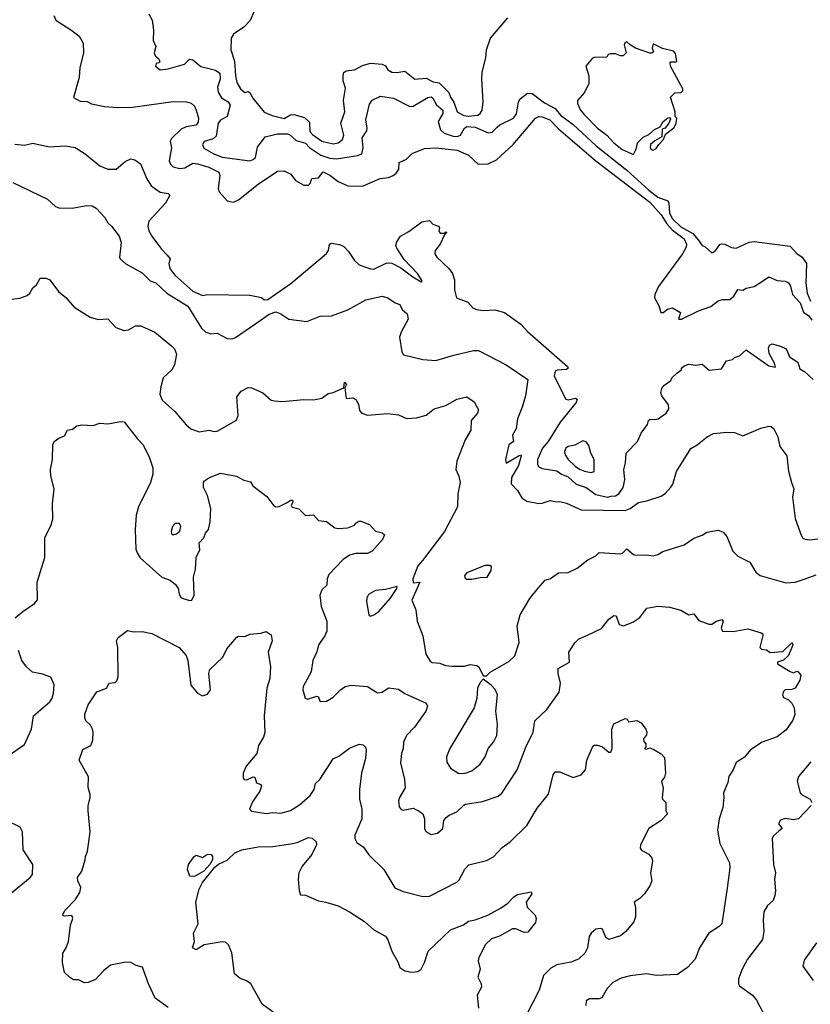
# Model space of a CAD drawing. Extents: x 1966327 to 2147849, y 395140 to 552178.
# Tile 114 of 256: x 1988885 to 1993729, y 495189 to 501219. Entities that reach past the tile are written whole.
import ezdxf

# ---------------------------------------------------------------- set-up
doc = ezdxf.new("R2010")
doc.units = 0

msp = doc.modelspace()

# ---------------------------------------------------------------- linework, layer by layer
at = {"layer": '0CON20XD'}
for points in [[(1989093.8, 501245), (1989106.2, 501215), (1989205, 501153.3), (1989248.6, 501118.6), (1989273.8, 501075), (1989275.8, 501014.2), (1989254, 500925), (1989250, 500865), (1989215, 500742.5), (1989255, 500719.2), (1989297.6, 500717.6), (1989325, 500704), (1989405, 500686.7), (1989485, 500680.8), (1989575, 500682.9), (1989825, 500717.8), (1989905.8, 500715.8), (1989935, 500706.7), (1989955, 500690), (1989966, 500665), (1989980, 500615), (1989978.8, 500591.2), (1989966.2, 500573.8), (1989905, 500562.5), (1989875, 500549.1), (1989815, 500490.7), (1989807.7, 500475), (1989814.6, 500434.6), (1989801.2, 500355), (1989808.2, 500335), (1989825, 500318.2), (1989865, 500306.8), (1989897.5, 500312.5), (1989945, 500339.7), (1989975, 500335.3), (1990044.2, 500315), (1990104.2, 500285), (1990110.8, 500265), (1990100.6, 500185), (1990107.5, 500165), (1990155, 500108.9), (1990195, 500101.1), (1990225, 500116.4), (1990345, 500211.2), (1990465, 500291.8), (1990504.2, 500294.2), (1990545, 500272.5), (1990573.6, 500233.6), (1990625, 500205.8), (1990655, 500206.2), (1990664.2, 500215.8), (1990674.1, 500245.9), (1990715, 500250), (1990745, 500288), (1990785, 500266.1), (1990835, 500227), (1990895, 500201.9), (1990985, 500200), (1991093.6, 500246.4), (1991145, 500253.1), (1991173.8, 500265), (1991191.3, 500278.7), (1991206.8, 500303.2), (1991208.8, 500345), (1991255, 500363.8), (1991290.3, 500399.7), (1991365, 500430), (1991436.7, 500433.3), (1991565, 500419.5), (1991635, 500390), (1991694.3, 500334.3), (1991755, 500337.1), (1991805, 500361.4), (1991909.1, 500455), (1992044.4, 500615.6), (1992065, 500625.4), (1992085, 500624.8), (1992132.1, 500605), (1992185, 500550.4), (1992414.6, 500354.6), (1992703.5, 500133.5), (1992745, 500101.6), (1992815, 500024.8), (1992848.9, 499968.9), (1992882.1, 499932.1), (1992955, 499877.8), (1992970.7, 499845), (1992967.6, 499825), (1992945.2, 499785), (1992799.1, 499585), (1992776.9, 499535), (1992774, 499515), (1992799.5, 499469.5), (1992812.5, 499425), (1992826.2, 499425), (1992854.5, 499445.5), (1992885, 499454.3), (1992932.5, 499425), (1992920, 499385), (1992940, 499385), (1993044.5, 499435.5), (1993118.3, 499461.7), (1993165, 499497.5), (1993190, 499505), (1993235.6, 499504.4), (1993259.2, 499525), (1993284.4, 499565.6), (1993315, 499562.5), (1993335, 499575.7), (1993385, 499584.3), (1993435, 499617.5)], [(1989676.7, 501255), (1989696, 501215), (1989703.9, 501153.9), (1989701.7, 501091.7), (1989718, 501055), (1989708.8, 501015), (1989716.4, 500996.4), (1989735, 500982), (1989744.2, 500965), (1989740, 500955), (1989720, 500950), (1989717.5, 500935), (1989745, 500912.2), (1989795, 500917.1), (1989893.5, 500946.5), (1989925, 500976.1), (1989945, 500973.8), (1989995, 500932.2), (1990085, 500908.7), (1990111.1, 500891.1), (1990113.7, 500855), (1990097.3, 500805), (1990101.3, 500775), (1990121.2, 500741.2), (1990162, 500715), (1990175.2, 500695), (1990155.8, 500625), (1990115, 500602.9), (1990100.5, 500585), (1990089, 500505), (1990070.3, 500489.7), (1990015, 500472.5), (1990003.8, 500455), (1990012.7, 500432.7), (1990069.6, 500399.6), (1990125, 500376.4), (1990295, 500355.3), (1990315, 500361.9), (1990330, 500375), (1990342.1, 500437.9), (1990388.4, 500501.6), (1990465, 500520.4), (1990525, 500519.3), (1990538, 500515), (1990578.6, 500478.7), (1990635, 500462.1), (1990662.8, 500435), (1990729.9, 500389.9), (1990785, 500370.3), (1990825.7, 500365.7), (1990953.6, 500386.4), (1990981.7, 500398.3), (1990988.8, 500435), (1990983.2, 500495), (1991012.2, 500537.8), (1991014.5, 500555), (1991005.6, 500605), (1991028.7, 500701.3), (1991045, 500725.8), (1991095, 500750.8), (1991175, 500738), (1991275, 500686.5), (1991295, 500689.5), (1991385, 500741.9), (1991405, 500745.7), (1991415, 500739.2), (1991438, 500698), (1991476.9, 500665), (1991477.1, 500645), (1991449.6, 500595), (1991462.4, 500545), (1991485, 500523.3), (1991541.2, 500505), (1991565, 500502.6), (1991585, 500512.3), (1991609.8, 500555), (1991625, 500564.8), (1991675, 500561.1), (1991755, 500526.2), (1991779.4, 500530.6), (1991809.8, 500560.2), (1991825.7, 500575), (1991910.8, 500615), (1991927.5, 500642.5), (1991940.4, 500715), (1991950.5, 500735), (1991995, 500769.4), (1992025, 500767.7), (1992100.4, 500710.4), (1992165, 500674.3), (1992197.4, 500635), (1992275, 500576.1), (1992416.3, 500446.3), (1992605, 500297.3), (1992739.8, 500175), (1992795, 500132.3), (1992855, 500109.5), (1992861.2, 500095), (1992865.4, 500035), (1992885, 499999.2), (1992935, 499950), (1993008.8, 499908.8), (1993040.9, 499870.9), (1993065, 499835.6), (1993085, 499826.9), (1993125, 499791.9), (1993145, 499802), (1993175, 499842), (1993185, 499847.1), (1993205, 499844.4), (1993245, 499824.5), (1993275, 499820), (1993354.6, 499855.4), (1993385, 499859.5), (1993605, 499831.8), (1993646.6, 499786.6), (1993678.1, 499765), (1993706.2, 499725), (1993701.6, 499605), (1993709.8, 499545), (1993728.8, 499495)], [(1990322.5, 501275), (1990295.9, 501214.1), (1990257.1, 501172.9), (1990195, 501130), (1990180.8, 501105), (1990179.2, 501035), (1990201.5, 500965), (1990206.9, 500875), (1990215.8, 500835), (1990238, 500795), (1990263.4, 500773.4), (1990285, 500778.8), (1990295, 500772), (1990312.5, 500737.5), (1990383.2, 500653.2), (1990431.8, 500631.8), (1990505, 500614.5), (1990544.5, 500635.5), (1990565, 500638.5), (1990630.5, 500620.5), (1990661.3, 500591.3), (1990661.5, 500535), (1990678.1, 500515), (1990735, 500473.9), (1990805, 500459.2)], [(1990805, 500459.2), (1990835, 500463.7), (1990862.5, 500485), (1990871.4, 500511.4), (1990852.7, 500585), (1990877.7, 500655), (1990869.6, 500725), (1990880.3, 500800.3), (1990867.5, 500845), (1990866, 500875), (1990871.5, 500895), (1990885, 500904.7), (1990935, 500912.1), (1990985, 500938.4), (1991035, 500951.6), (1991105, 500946.5), (1991125, 500935.4), (1991141.1, 500911.1), (1991165, 500897.6), (1991195.2, 500894.8), (1991245, 500903.5), (1991305, 500855.4), (1991375, 500859.7), (1991418.7, 500838.7), (1991455, 500832.2), (1991513.2, 500773.3), (1991523.5, 500745), (1991544.6, 500714.6), (1991565, 500654.4), (1991605, 500632.8), (1991635, 500627.4), (1991690.8, 500635), (1991705.2, 500644.8), (1991718.2, 500665), (1991723.3, 500716.7), (1991715.8, 500854.2), (1991717.6, 500897.6), (1991740, 500985), (1991745.6, 501035), (1991769.2, 501105), (1991875, 501230)], [(1992645, 500392.5), (1992662.5, 500425), (1992670, 500465), (1992705, 500500), (1992740, 500515), (1992773.9, 500546.1), (1992808.3, 500561.7), (1992827.5, 500595), (1992855, 500617.5), (1992865, 500620), (1992871.7, 500611.7), (1992862.5, 500585), (1992840, 500555), (1992821.7, 500548.3), (1992818.3, 500501.7), (1992775, 500477.5), (1992750, 500455), (1992747.5, 500435), (1992753.3, 500423.3), (1992765, 500420), (1992785, 500430), (1992800, 500455), (1992830, 500485), (1992841.7, 500518.3), (1992893, 500557), (1992907, 500583), (1992910, 500615), (1992900, 500625), (1992900, 500655), (1992872.5, 500745), (1992898.3, 500771.7), (1992937, 500773), (1992947, 500783), (1992947.5, 500795), (1992872.5, 500935), (1992870, 500955), (1992875, 500960), (1992905, 500960), (1992910, 500965), (1992901.7, 501011.7), (1992890, 501025), (1992823, 501043), (1992765, 501070), (1992760, 501045), (1992767.5, 501022.5), (1992757, 501013), (1992745, 501013.3), (1992657.5, 501045), (1992624, 501064), (1992605, 501082.5), (1992595, 501080), (1992587.5, 501065), (1992600, 501015), (1992581.7, 500998.3), (1992565, 500997.5), (1992535, 501010), (1992505, 501010), (1992490, 501005), (1992481.7, 500988.3), (1992405, 500987.5), (1992395, 500982.5), (1992353.3, 500935), (1992372.5, 500875), (1992371.7, 500828.3), (1992346.1, 500773.9), (1992303, 500723), (1992302.5, 500705), (1992320, 500665), (1992340.8, 500640.8), (1992424.3, 500555), (1992482.3, 500512.3), (1992525, 500464.5), (1992575, 500424.5), (1992645, 500392.5)], [(1988855, 500455.6), (1988915, 500449.5), (1988965, 500462.9), (1989065, 500439.2), (1989165, 500445.7), (1989225, 500435.8), (1989285, 500398), (1989375, 500323.8), (1989425, 500302.9), (1989475, 500304), (1989530.2, 500349.8), (1989565, 500367.5), (1989589.7, 500359.7), (1989625, 500336.2), (1989664.5, 500245), (1989691.3, 500201.3), (1989745, 500162.9), (1989794.4, 500154.4), (1989804.2, 500145), (1989778.1, 500095), (1989676.5, 499985), (1989669.7, 499955), (1989675, 499926.7), (1989695, 499893.5), (1989752.6, 499812.6), (1989787.5, 499777.5), (1989806.9, 499755), (1989799.3, 499725), (1989804.4, 499695), (1989834.8, 499655), (1989945, 499556.9), (1990005, 499530), (1990035, 499536.7), (1990295, 499532.5), (1990367, 499517), (1990383.3, 499503.3), (1990405, 499506.2), (1990545, 499604.1), (1990765, 499787.5), (1990777.7, 499805), (1990782.3, 499845), (1990795, 499850.3), (1990845, 499842.5), (1990870.5, 499830.5), (1990899.1, 499799.1), (1990935, 499744.3), (1990965, 499716.7), (1991035, 499692.2), (1991055, 499691.5), (1991135, 499729.2), (1991165, 499728.5), (1991219.7, 499699.7), (1991294, 499645), (1991345, 499612.5), (1991350, 499615), (1991347.5, 499625), (1991322, 499665), (1991240.5, 499750.5), (1991195, 499818.8), (1991190, 499835), (1991195, 499857.5), (1991217.5, 499892.5), (1991268.7, 499921.3), (1991349.3, 499980.7), (1991395, 499990), (1991415, 499966.7), (1991450, 499955), (1991456, 499945), (1991452, 499925), (1991461.7, 499911.7), (1991487.5, 499912.5), (1991495, 499920), (1991502.5, 499915), (1991488, 499902), (1991461.2, 499845), (1991430.4, 499805), (1991428.5, 499785), (1991440.4, 499765), (1991514, 499695), (1991535.5, 499665), (1991548.9, 499625), (1991548.2, 499565), (1991560, 499515), (1991629.7, 499489.7), (1991661.2, 499455), (1991682.5, 499445), (1991725, 499438.5), (1991795, 499442.2), (1991855, 499424.8), (1991954.8, 499354.8), (1991995, 499308.4), (1992241.1, 499095), (1992245.4, 499084.6), (1992235, 499076.5), (1992177, 499073), (1992165, 499066.4), (1992159.5, 499035), (1992230, 498895), (1992245, 498890), (1992290.8, 498900.8), (1992300.8, 498895), (1992294.4, 498875), (1992195.9, 498754.1), (1992122.4, 498635), (1992087.4, 498595), (1992057.6, 498525), (1992056.2, 498495), (1992065, 498481.5), (1992085, 498470.4), (1992175, 498456.2), (1992205.2, 498435.2), (1992245, 498418.6), (1992295, 498373.5), (1992355, 498354.6), (1992415, 498310.9), (1992485, 498295.6), (1992509.4, 498300.6), (1992535, 498303.9), (1992554.6, 498315), (1992582, 498355), (1992591.8, 498401.8), (1992586.2, 498465), (1992597.3, 498505), (1992600.8, 498565), (1992670, 498635), (1992693, 498687), (1992730.3, 498739.7), (1992737.5, 498765), (1992747.9, 498772.1), (1992775, 498769.5), (1992796, 498775), (1992845, 498809.2), (1992861.1, 498835), (1992860.5, 498860.5), (1992818.6, 498915), (1992813.2, 498936.8), (1992819.3, 498960.7), (1992830.7, 498979.3), (1992875, 499010), (1992880, 499025), (1992910, 499055), (1992940, 499075), (1992940, 499085), (1992955, 499100), (1992985, 499110), (1993025, 499102.5), (1993065, 499110), (1993108.3, 499071.7), (1993185, 499080), (1993215, 499130), (1993251.7, 499138.3), (1993265, 499150), (1993295, 499160), (1993335, 499196.2), (1993475, 499100), (1993515, 499090), (1993510, 499115), (1993476.2, 499175), (1993471.7, 499208.3), (1993477.5, 499225), (1993495, 499233.3), (1993545, 499218.8), (1993576.7, 499205), (1993585.7, 499195.7), (1993601.2, 499155), (1993651.7, 499121.7), (1993665, 499080), (1993695, 499063.3), (1993746.4, 499016.4)], [(1988842.8, 500222.8), (1989055, 500118.8), (1989105, 500075.8), (1989125, 500067.5), (1989205.4, 500064.6), (1989295, 500081.5), (1989328.3, 500078.3), (1989353.8, 500065), (1989406.8, 500006.8), (1989425, 499973.8), (1989446.7, 499955), (1989495, 499892.5), (1989506, 499855), (1989495.7, 499765), (1989500, 499755), (1989535, 499724.6), (1989635, 499668.1), (1989685, 499620.6), (1989718.2, 499608.2), (1989787.1, 499545), (1989915, 499465.4), (1989999.1, 499329.1), (1990025, 499304.6), (1990055, 499295.4), (1990095, 499299.3), (1990155, 499266.5), (1990185, 499264.4), (1990207, 499273), (1990337.6, 499362.4), (1990413.3, 499415), (1990455, 499428.8), (1990485, 499416.7), (1990534.2, 499384.2), (1990645, 499371.2), (1990725, 499403.8), (1990795, 499406.2), (1990895, 499442), (1991005, 499502.5), (1991105, 499525.7), (1991140, 499515), (1991185, 499484.2), (1991214, 499474), (1991228, 499445), (1991258.5, 499418.5), (1991264.4, 499385), (1991221.5, 499305), (1991212, 499275), (1991225.2, 499185.2), (1991236.7, 499166.7), (1991355, 499137.3), (1991435, 499132.5), (1991545, 499164.5), (1991665, 499192.1), (1991695, 499193.1), (1991865, 499105.7), (1991998.9, 499015), (1991982.9, 498915), (1991963.1, 498845), (1991934.6, 498775.4), (1991926.9, 498715), (1991903.3, 498675), (1991909.2, 498635), (1991882, 498615), (1991861.4, 498525), (1991865, 498503.3), (1991945, 498550), (1991955, 498553.8), (1991957.8, 498547.8), (1991940.6, 498489.4), (1991897.5, 498415), (1991896.7, 498376.7), (1991934, 498335), (1991961.7, 498291.7), (1991991.3, 498271.3), (1992065, 498257.1), (1992085, 498258.1), (1992134.5, 498275.5), (1992173.9, 498266.1), (1992195, 498267.5), (1992235, 498257.5), (1992325, 498216.5), (1992595, 498212.5), (1992625.7, 498225), (1992675, 498261.5), (1992727.9, 498272.1), (1992815, 498300.8), (1992841.2, 498318.8), (1992875, 498356.7), (1992885.8, 498375), (1992908.7, 498451.3), (1992997, 498593), (1993036.2, 498615), (1993096.7, 498665), (1993135, 498684), (1993216.1, 498693.9), (1993265, 498691.2), (1993315, 498670), (1993425, 498718), (1993475, 498730), (1993488.3, 498728.3), (1993504.1, 498714.1), (1993529.2, 498665), (1993542, 498605), (1993585, 498547.5), (1993595.7, 498455), (1993612.5, 498385), (1993627.1, 498345), (1993618.6, 498295), (1993635.8, 498165), (1993672.1, 498062.1), (1993683.3, 498043.3), (1993697.3, 498037.3), (1993725, 498034.4), (1993805, 498044.5)], [(1988835, 499506.7), (1988885, 499513.8), (1988930.7, 499529.3), (1988946.1, 499543.9), (1988965, 499577.5), (1988987.5, 499595), (1989010, 499635), (1989045, 499636.7), (1989070, 499625), (1989123.3, 499555), (1989167.7, 499517.7), (1989218.3, 499458.3), (1989316.6, 499396.6), (1989365, 499382.9), (1989425, 499386), (1989473.9, 499333.9), (1989525, 499314.5), (1989550.9, 499319.1), (1989595, 499344), (1989627.5, 499345), (1989713.3, 499305), (1989815, 499221.2), (1989832.7, 499202.7), (1989845, 499170), (1989833.8, 499105), (1989816, 499075), (1989763.1, 499025), (1989749.7, 498969.7), (1989744.3, 498925), (1989758.3, 498888.3), (1989835, 498819.2), (1989905, 498738), (1989934.3, 498714.3), (1989985, 498695.8), (1990045, 498704.2), (1990075, 498696.5), (1990095, 498698.1), (1990212.7, 498767.3), (1990224.1, 498795.9), (1990215, 498910), (1990242.5, 498945), (1990285, 498966.7), (1990305, 498963.8), (1990375, 498933.8), (1990425, 498888.8), (1990445, 498884), (1990495, 498880), (1990625, 498893.3), (1990685, 498890), (1990735, 498901.2), (1990775, 498930), (1990805, 498936), (1990870, 498965), (1990875, 499000), (1990886.2, 498985), (1990876.7, 498965), (1990885, 498900), (1990925, 498902.5), (1990945, 498892.5), (1990961.2, 498865), (1990967.1, 498825), (1990980.2, 498810.2), (1991015, 498796.9), (1991137.3, 498807.3), (1991205, 498800), (1991255, 498775.6), (1991315, 498781.6), (1991375, 498796.2), (1991425, 498835.4), (1991495, 498855.8), (1991563.8, 498895), (1991625, 498909.2), (1991668.3, 498878.3), (1991695, 498830), (1991690.5, 498809.5), (1991651.4, 498765), (1991648.6, 498705), (1991614.6, 498645.4), (1991563.3, 498515), (1991557.1, 498465), (1991574.5, 498424.5), (1991582.9, 498385), (1991570, 498315), (1991567.1, 498235), (1991487.5, 498085), (1991353.1, 497906.9)], [(1993435, 499617.5), (1993475, 499644), (1993525, 499621.9), (1993575, 499617.5), (1993595, 499608), (1993607.4, 499587.4), (1993620, 499535), (1993665.5, 499485.5), (1993687.1, 499427.1), (1993719.3, 499405), (1993738.3, 499378.3)], [(1988856.7, 497555), (1988903.3, 497595), (1988976.2, 497643.8), (1988994.4, 497665.6), (1988991.4, 497775), (1989039.2, 497925), (1989038.8, 498045), (1989077.5, 498125), (1989086.9, 498163.1), (1989086.7, 498255), (1989095.8, 498345), (1989075.8, 498425), (1989074, 498465), (1989086, 498525), (1989088.8, 498615), (1989096.7, 498635), (1989125, 498656), (1989160, 498670), (1989176.7, 498705), (1989208, 498712), (1989235, 498731.2), (1989265, 498738.8), (1989335.8, 498734.2), (1989375, 498747.5), (1989425, 498743.8), (1989505, 498758.6), (1989525.7, 498755.7), (1989603.6, 498653.6), (1989642, 498615), (1989680.8, 498535), (1989701.1, 498475), (1989700.6, 498435), (1989686.5, 498385), (1989612.2, 498235), (1989598.9, 498185), (1989593.1, 498095), (1989596.4, 497976.4), (1989603.6, 497953.6), (1989623.6, 497923.6)], [(1992385, 498445.5), (1992405, 498452.5), (1992404.6, 498525), (1992383.9, 498565), (1992370.7, 498610.7), (1992354.5, 498634.5), (1992335, 498638.9), (1992285, 498612.6), (1992245, 498604.5), (1992230.6, 498595), (1992222.5, 498575), (1992226.4, 498555), (1992244.7, 498525), (1992287.3, 498485), (1992315, 498465.8), (1992345.5, 498454.5), (1992385, 498445.5)], [(1989623.6, 497923.6), (1989755, 497806), (1989807.1, 497787.1), (1989839.7, 497759.7), (1989855.9, 497735.9), (1989861.2, 497701.2), (1989875, 497677.5), (1989925, 497661.2), (1989940, 497665), (1989953.8, 497695), (1989948.9, 497805), (1989961.3, 497855), (1989966.5, 497925), (1989987.5, 497972.5), (1989983.8, 498015), (1990012.2, 498045), (1990023.6, 498075), (1990042.2, 498097.8), (1990052.7, 498145), (1990056.4, 498225), (1990035.6, 498305), (1990011.4, 498355), (1990010, 498385), (1990016.2, 498395), (1990046.7, 498415), (1990115, 498441.4), (1990214.1, 498424.1), (1990258.3, 498398.3), (1990298.8, 498388.8), (1990314.1, 498364.1), (1990398.3, 498298.3), (1990442.3, 498242.3), (1990455, 498236.2), (1990475, 498237.5), (1990518.8, 498261.2), (1990545, 498276), (1990556, 498276), (1990558.8, 498265), (1990547.5, 498245), (1990554, 498234), (1990595, 498223.3), (1990635, 498182.5), (1990685, 498187.5), (1990715, 498152.5), (1990765, 498146.7), (1990815, 498107.5), (1990835, 498103.3), (1990895, 498107.5), (1990936.7, 498123.3), (1990943.6, 498136.4), (1990963, 498147), (1990975, 498147.5), (1991027, 498127), (1991065, 498087.5), (1991105, 498077.5), (1991120, 498065), (1991107.5, 498035), (1991045, 497963.8), (1991015, 497950), (1990945, 497950.6), (1990905, 497940), (1990866.6, 497913.4), (1990778.1, 497821.9), (1990769.2, 497795), (1990766.7, 497755), (1990735, 497727.5), (1990724.2, 497695), (1990730.8, 497625), (1990765.5, 497535), (1990765.7, 497475), (1990754.2, 497445), (1990715, 497390), (1990705, 497347.5), (1990681.2, 497295), (1990671.2, 497225), (1990622.5, 497135), (1990620, 497115), (1990633.2, 497063.2), (1990648, 497058), (1990706, 497076), (1990713.3, 497073.3), (1990725, 497043.3), (1990764.1, 497045.9), (1990805, 497070), (1990850, 497115), (1990878.8, 497135), (1990915, 497144.2), (1991015, 497136.2), (1991076.1, 497096.1), (1991105, 497101.2), (1991145, 497128), (1991205, 497120), (1991243.6, 497093.6), (1991375, 497033.8), (1991384.2, 497015), (1991373.1, 496985), (1991303.3, 496886.7), (1991255.6, 496835), (1991235.5, 496795), (1991234.6, 496755), (1991224.4, 496725), (1991217.9, 496667.9), (1991241.4, 496565), (1991245.6, 496515), (1991210.8, 496455), (1991205.7, 496435), (1991209.5, 496399.5), (1991221.7, 496381.7), (1991235, 496378.8), (1991295, 496390), (1991332.7, 496372.7), (1991353.8, 496355), (1991364, 496325), (1991364, 496265), (1991372.5, 496247.5), (1991405, 496229.2), (1991445, 496238.1), (1991476.9, 496265), (1991484.3, 496315), (1991496.8, 496333.2), (1991515, 496347.5), (1991563, 496367), (1991605, 496408), (1991615.8, 496414.2), (1991719.3, 496430.7), (1991815.6, 496464.4), (1991837.9, 496482.1), (1991931.9, 496625), (1991985.5, 496765), (1992030.4, 496855), (1992040, 496925), (1992115, 496994.2), (1992189.6, 497100.4), (1992198.2, 497155), (1992182.9, 497215), (1992183.8, 497245), (1992253.3, 497285), (1992248.8, 497345), (1992285, 497403.3), (1992307.5, 497425), (1992367.3, 497452.7), (1992449.1, 497490.9), (1992495, 497548.6), (1992525, 497570), (1992538.3, 497568.3), (1992557.5, 497515), (1992585, 497506.7), (1992641.2, 497528.8), (1992685, 497558.8), (1992727.5, 497615), (1992795, 497626.9), (1992865, 497622), (1992935, 497603.8), (1992983.6, 497573.6), (1993015, 497580), (1993045, 497540), (1993106.2, 497516.2), (1993125, 497518), (1993154, 497536), (1993186.6, 497546.6), (1993194.4, 497535), (1993183.4, 497493.4), (1993190, 497475), (1993255, 497472.5), (1993345, 497488), (1993427.5, 497465), (1993437.5, 497457.5), (1993438.3, 497448.3), (1993420, 497375), (1993430, 497365), (1993460.7, 497360.7), (1993483, 497343), (1993560.9, 497349.1), (1993615, 497403.3), (1993621.2, 497395), (1993619.5, 497385), (1993594.6, 497325), (1993565, 497296.9), (1993527.5, 497285), (1993527.5, 497275), (1993605, 497226.7), (1993625, 497220), (1993645, 497228.8), (1993655, 497226.2), (1993671.2, 497205), (1993664, 497175), (1993635.8, 497125), (1993615, 497116.7), (1993575, 497114.3), (1993564.4, 497105), (1993558.1, 497085), (1993565, 497068), (1993595, 497054.3), (1993615, 497034.2), (1993629.2, 497005), (1993634.3, 496965), (1993621.2, 496928.8), (1993579.7, 496870.3), (1993525, 496826.9), (1993434.4, 496795.6), (1993362.1, 496747.9), (1993325, 496703.3), (1993275, 496670), (1993256.7, 496625), (1993230, 496585), (1993222.3, 496547.7), (1993196.7, 496485), (1993199.2, 496455), (1993192, 496395), (1993170, 496325), (1993159.2, 496255), (1993174.4, 496174.4), (1993233.8, 496055), (1993235.8, 496025), (1993219.7, 495900.3), (1993187, 495683), (1993170, 495665), (1993106, 495625), (1993050, 495535), (1993024, 495465), (1992975.8, 495414.2), (1992915, 495372.9), (1992785.7, 495365.7), (1992725, 495375.6), (1992625.5, 495364.5), (1992569.7, 495350.3), (1992517.9, 495322.1), (1992484.2, 495285.8), (1992450.7, 495229.3), (1992435, 495223.3), (1992375, 495223.3), (1992355, 495210), (1992352.7, 495182.7)], [(1989825, 498064.2), (1989845, 498070), (1989865, 498086.7), (1989871.2, 498115), (1989863.6, 498133.6), (1989836.4, 498133.6), (1989821.2, 498115), (1989812, 498085), (1989815, 498072.5), (1989825, 498064.2)], [(1991353.1, 497906.9), (1991324, 497875), (1991293.8, 497795), (1991295, 497770), (1991336.7, 497775), (1991287.8, 497665), (1991311.4, 497605), (1991320, 497535), (1991355.5, 497445.5), (1991373.7, 497333.7), (1991399.7, 497289.7), (1991412.1, 497282.1), (1991458.6, 497278.6), (1991493.9, 497263.9), (1991535, 497259.2), (1991609.5, 497260.5), (1991645, 497271.2), (1991685, 497263.8), (1991698, 497255), (1991725, 497200), (1991745, 497200), (1991766.4, 497223.6), (1991881.7, 497288.3), (1991917.6, 497322.4), (1991944.3, 497405), (1991933.1, 497505), (1991950, 497575), (1992010.8, 497675), (1992061.7, 497738.3), (1992105, 497786), (1992137.5, 497797.5), (1992185, 497831.2), (1992245.7, 497834.3), (1992299.7, 497860.3), (1992365, 497912), (1992415, 497936), (1992435, 497956), (1992565, 497947.5), (1992578.1, 497951.9), (1992605, 497978), (1992644.4, 497944.4), (1992658.8, 497938.8), (1992725, 497941.2), (1992765, 497936), (1992795, 497944.2), (1992825, 497961.4), (1992955, 498002.5), (1993015, 498044.2), (1993065, 498061.2), (1993095, 498080), (1993165, 498092.5), (1993195, 498080), (1993216.2, 498055), (1993253.8, 497965), (1993284.6, 497934.6), (1993357.3, 497897.3), (1993395.8, 497835), (1993421.2, 497815), (1993579.5, 497769.5), (1993635, 497774.4), (1993696.2, 497793.8), (1993765, 497819.5)], [(1991625, 497792.5), (1991655, 497793.3), (1991705, 497803.8), (1991748.8, 497805), (1991773.3, 497845), (1991775, 497870), (1991765, 497876.7), (1991735, 497876), (1991625, 497832.5), (1991610, 497815), (1991611.7, 497801.7), (1991625, 497792.5)], [(1991035, 497566.7), (1991055, 497574.4), (1991085, 497595.6), (1991155.2, 497674.8), (1991195.8, 497735), (1991197.5, 497747.5), (1991125, 497728.9), (1991065, 497722.5), (1991020.9, 497699.1), (1991010.9, 497679.1), (1991009.2, 497655), (1991023.8, 497575), (1991035, 497566.7)], [(1989795, 495169.2), (1989715, 495226.2), (1989673.9, 495313.9), (1989636.4, 495416.4), (1989597.4, 495427.4), (1989565, 495445.7), (1989535, 495447.1), (1989441.3, 495428.7), (1989399.2, 495395), (1989348.7, 495341.3), (1989305, 495322.5), (1989281.7, 495321.7), (1989245, 495340), (1989215, 495340), (1989190, 495355), (1989160, 495385), (1989147.5, 495445), (1989148.3, 495501.7), (1989170, 495535), (1989183.3, 495575), (1989196.7, 495675), (1989210, 495715), (1989205, 495732.5), (1989159.3, 495729.3), (1989147.5, 495735), (1989164.4, 495765), (1989225, 495830), (1989253.8, 495875), (1989258.8, 495905), (1989240.9, 495945), (1989238.9, 495965), (1989266, 496005), (1989286.8, 496073.2), (1989288, 496095), (1989300, 496125), (1989316.7, 496245), (1989304, 496375), (1989304, 496405), (1989317.5, 496455), (1989317.5, 496475), (1989303.6, 496516.4), (1989307, 496583), (1989248.8, 496685), (1989271.3, 496748.7), (1989320, 496775), (1989333, 496807), (1989335.6, 496855), (1989330.6, 496875), (1989317.8, 496897.8), (1989290.6, 496925), (1989283.1, 496945), (1989283.2, 496966.8), (1989303.3, 497023.3), (1989357, 497103), (1989417.5, 497125), (1989433.9, 497156.1), (1989469.3, 497160.7), (1989480.7, 497169.3), (1989488.8, 497195), (1989486.7, 497375), (1989477.5, 497415), (1989487.5, 497435), (1989545, 497478), (1989585, 497470), (1989635, 497472.5), (1989695, 497460.9), (1989862, 497375), (1989905, 497326.2), (1989915.6, 497295.6), (1989933.2, 497143.2), (1989973.8, 497095), (1990005, 497078), (1990035, 497088), (1990052.9, 497115), (1990044.4, 497215), (1990050.7, 497239.3), (1990130, 497315), (1990153.1, 497366.9), (1990215, 497436.7), (1990225, 497443.3), (1990265, 497441.2), (1990295, 497456.7), (1990363, 497463), (1990395, 497472.5), (1990425, 497452.5), (1990431.2, 497415), (1990408, 497345), (1990421.5, 497255), (1990416.7, 497185), (1990399.4, 497125), (1990383.6, 496955), (1990386.8, 496853.2), (1990378, 496825), (1990347.1, 496775), (1990336.9, 496725), (1990273.3, 496646.7), (1990254.5, 496605), (1990253.3, 496575), (1990260, 496565), (1990275.5, 496564.5), (1990315, 496582), (1990325, 496580), (1990336.2, 496546.2), (1990362.5, 496535), (1990365.8, 496525.8), (1990355.9, 496495), (1990310.9, 496429.1), (1990293.6, 496383.6), (1990305, 496373.1), (1990395, 496357.7), (1990435, 496364.5), (1990485, 496359.5), (1990543.1, 496376.9), (1990599.1, 496410.9), (1990665, 496467.5), (1990688.6, 496505), (1990697.5, 496542.5), (1990724.5, 496565.5), (1990805, 496692.5), (1990840.5, 496709.5), (1990905, 496758.6), (1990965, 496782), (1990988.3, 496778.3), (1991003.3, 496765), (1991007.5, 496745), (1991002.9, 496695), (1990978.6, 496605), (1990965.7, 496505), (1990965.8, 496445), (1990981.5, 496385), (1990980.9, 496325), (1990938, 496225), (1990938, 496205), (1990949.5, 496179.5), (1990991.2, 496151.2), (1991023.8, 496105), (1991116.2, 496015), (1991183.1, 495903.1), (1991235, 495880), (1991355, 495850), (1991395, 495851.4), (1991562.6, 495937.4), (1991578, 495952), (1991591.5, 495978.5), (1991612.4, 496017.6), (1991635.8, 496044.2), (1991745, 496070), (1991788.3, 496091.7), (1991841.3, 496148.7), (1991888.8, 496185), (1991992.5, 496285), (1992055, 496390), (1992124.7, 496475.3), (1992152.5, 496595), (1992165, 496612), (1992195, 496612.9), (1992275, 496579.2), (1992325, 496594.5), (1992350.9, 496625), (1992359.2, 496685), (1992394.2, 496765), (1992405, 496776.7), (1992425, 496776.7), (1992455, 496766.2), (1992495, 496733.3), (1992506.4, 496733.6), (1992513.6, 496756.4), (1992512.5, 496875), (1992525, 496906.7), (1992595, 496940), (1992606.4, 496936.4), (1992615, 496920), (1992665, 496927.5), (1992693, 496913), (1992720, 496875), (1992726.7, 496855), (1992725, 496840), (1992707.5, 496815), (1992708.3, 496798.3), (1992720, 496785), (1992720, 496765), (1992712.5, 496755), (1992725, 496752.5), (1992745, 496760), (1992765, 496752.5), (1992815, 496723.3), (1992835, 496700), (1992841.2, 496605), (1992835, 496580), (1992817.5, 496555), (1992826.4, 496513.6), (1992821.2, 496455), (1992823.8, 496445), (1992843.8, 496425), (1992842.9, 496375), (1992854, 496355), (1992814, 496315), (1992738.8, 496265), (1992688.8, 496165), (1992686.7, 496145), (1992694.1, 496134.1), (1992738.3, 496108.3), (1992757.5, 496085), (1992762.5, 496065), (1992750, 495995), (1992757.5, 495945), (1992746.1, 495913.9), (1992712.5, 495865), (1992685, 495837.5), (1992650, 495815), (1992656.7, 495785), (1992656.7, 495725), (1992646.7, 495695), (1992598.8, 495635), (1992565, 495608), (1992495, 495586.7), (1992475, 495597.5), (1992455, 495648.8), (1992444.1, 495654.1), (1992415, 495649.2), (1992385, 495626), (1992374.2, 495605), (1992364, 495535), (1992347.6, 495502.4), (1992308.6, 495465), (1992261.7, 495448.3), (1992175, 495431.9), (1992139.8, 495410.2), (1992093.8, 495365), (1992067.5, 495275), (1991988.8, 495125)], [(1988815, 496710), (1988915, 496780), (1988956.2, 496875), (1988970, 496955), (1989068.6, 497041.4), (1989083.3, 497065), (1989091.8, 497095), (1989095.6, 497145), (1989075, 497192.5), (1989025, 497210.6), (1988962.6, 497222.6), (1988926.2, 497255), (1988898.8, 497295), (1988878, 497355)], [(1991575, 496602.5), (1991615, 496604.5), (1991655, 496618.9), (1991705, 496659.2), (1991735.7, 496705), (1991755.8, 496755), (1991787.1, 496795), (1991808.1, 496835), (1991812.7, 496902.7), (1991802, 496985), (1991811.2, 497085), (1991797.3, 497117.3), (1991773.9, 497143.9), (1991725, 497180), (1991705, 497160), (1991690, 497125), (1991685.9, 497064.1), (1991670, 497005), (1991520, 496755), (1991500, 496705), (1991501.7, 496671.7), (1991524, 496635), (1991575, 496602.5)], [(1993731.2, 496675), (1993656, 496585), (1993648.9, 496555), (1993666, 496485), (1993675, 496474.2), (1993727.5, 496445), (1993738, 496425)], [(1993734.1, 496405.9), (1993655.6, 496324.4), (1993625, 496318.9), (1993575, 496326.9), (1993545, 496316), (1993533.8, 496295), (1993556.2, 496265), (1993538.3, 496251.7), (1993501.3, 496218.7), (1993494.2, 496205), (1993502.2, 496045), (1993514.4, 495995), (1993509.4, 495955), (1993515.7, 495884.3), (1993512, 495855), (1993501.2, 495825), (1993466.1, 495793.9), (1993444.3, 495755.7), (1993440, 495705), (1993444.5, 495634.5), (1993435, 495586.2), (1993344.7, 495465.3), (1993312, 495405), (1993288, 495345), (1993288.8, 495315), (1993295, 495303.3), (1993374.4, 495244.4), (1993398.8, 495215), (1993442.4, 495132.4)], [(1988835, 495871.9), (1988949.4, 495965), (1988963.1, 495985), (1988964.3, 496045), (1988905.8, 496135), (1988901.4, 496245), (1988888.6, 496275), (1988795, 496320)], [(1990445, 495135.7), (1990371.2, 495191.2), (1990300.5, 495315), (1990275, 495333.9), (1990235, 495347.5), (1990200.6, 495375), (1990183.5, 495505), (1990164.4, 495554.4), (1990145, 495570), (1990125, 495572), (1990015, 495553.8), (1989965, 495523.3), (1989942.5, 495535), (1989956.7, 495575), (1989950, 495625), (1989977.7, 495682.3), (1989964, 495815), (1989984.2, 495895), (1990004.6, 495935.4), (1990081.3, 496028.7), (1990103.3, 496046.7), (1990155, 496071.4), (1990203.6, 496116.4), (1990245, 496134.6), (1990345, 496153.8), (1990435, 496156.1), (1990545, 496172.1), (1990585, 496180.4), (1990655, 496210), (1990676.6, 496206.6), (1990701.2, 496185), (1990702.9, 496165), (1990674.2, 496105.8), (1990615.5, 496035), (1990594.6, 495995), (1990590.9, 495955), (1990596.7, 495886.7), (1990605, 495860), (1990635, 495857.5), (1990715, 495823.3), (1990760, 495815), (1990835, 495793.3), (1990905, 495756.2), (1990997.2, 495697.2), (1991055, 495646), (1991125, 495606), (1991140, 495585), (1991165.7, 495515.7), (1991204.2, 495445), (1991214, 495415), (1991245, 495394.3), (1991285, 495386.9), (1991325, 495390.8), (1991344, 495405), (1991364.4, 495445), (1991387.1, 495515), (1991525, 495644.5), (1991604.3, 495675.7), (1991635, 495699.2), (1991675, 495706.9), (1991753.8, 495735), (1991835, 495779.4), (1991875, 495808.6), (1991911.7, 495848.3), (1991935, 495860.8), (1992017.5, 495877.5), (1992022.5, 495865), (1991988.6, 495815), (1991992.9, 495785), (1992042.5, 495735), (1992049.2, 495715), (1992045, 495690), (1991998, 495632), (1991975, 495629.4), (1991925, 495651.5), (1991905, 495651.8), (1991825, 495607.5), (1991775, 495589.6), (1991739.5, 495555), (1991697.9, 495475), (1991694.6, 495454.6), (1991706.4, 495405), (1991691.9, 495355), (1991711.4, 495315), (1991714.3, 495295), (1991688, 495245), (1991696.7, 495165)], [(1989955, 495972.9), (1989927.5, 495975), (1989912, 496015), (1989918, 496045), (1989954.4, 496095), (1989965, 496102), (1990005, 496088), (1990035, 496108), (1990057.3, 496107.3), (1990066, 496095), (1990066, 496075), (1990048.8, 496045), (1990012.5, 496005), (1989955, 495972.9)], [(1993766.7, 495566.7), (1993690.3, 495459.7), (1993682.7, 495422.7), (1993746.7, 495335)]]:
    msp.add_lwpolyline(points, dxfattribs=at)

doc.saveas('drawing.dxf')
